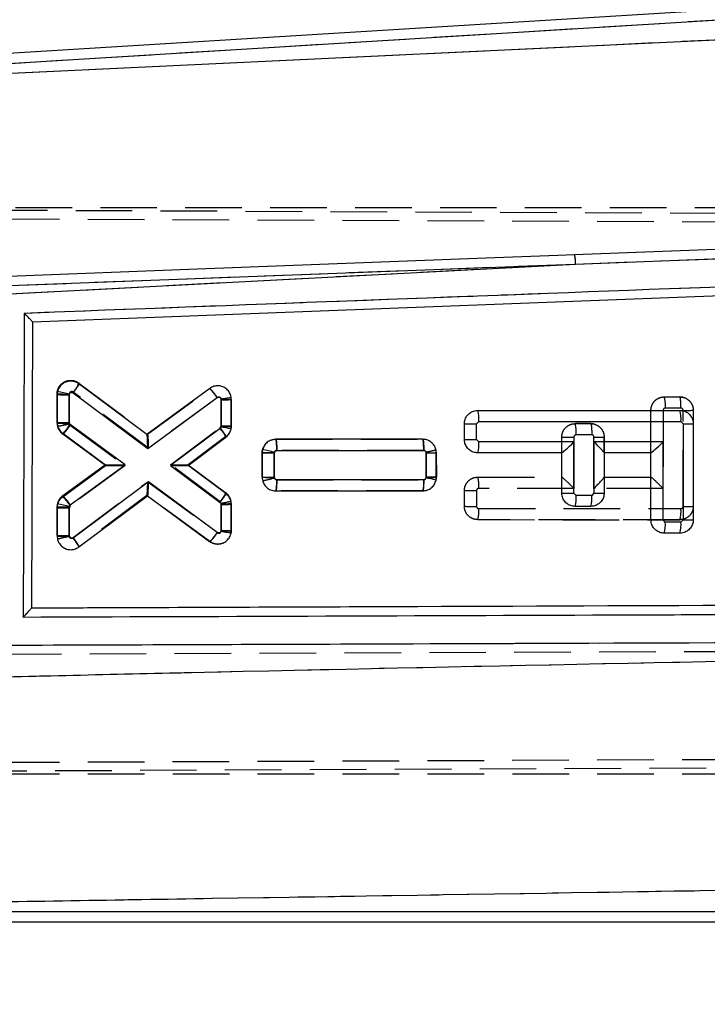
# Model space of a CAD drawing. Extents: x 48 to 403, y 78 to 251.
# Tile 12 of 21: x 163 to 179, y 211 to 233. Entities that reach past the tile are written whole.
import ezdxf

# ---------------------------------------------------------------- set-up
doc = ezdxf.new("R2010")
doc.units = 0
doc.linetypes.add('HIDDEN', pattern=[1.905, 1.27, -0.635])
doc.layers.get('0').update_dxf_attribs({"linetype": 'CONTINUOUS'})
doc.layers.add('FORMATO', color=179, linetype='CONTINUOUS')
doc.styles.add('SLDTEXTSTYLE0', font='TXT', dxfattribs={"width": 0.75})
doc.dimstyles.new('SLDDIMSTYLE0', dxfattribs={"dimtxt": 3.5, "dimasz": 3.302, "dimexe": 0, "dimexo": 0.0625, "dimgap": 0.875, "dimtad": 1, "dimdec": 0, "dimrnd": 1e-09, "dimzin": 12, "dimtxsty": 'SLDTEXTSTYLE0', "dimsah": 1, "dimcen": 0.09, "dimazin": 3, "dimtfac": 1, "dimtofl": 0, "dimtmove": 0, "dimatfit": 3, "dimtolj": 1, "dimtzin": 12})

# ---------------------------------------------------------------- blocks, each defined once
blk = doc.blocks.new('_D')
at = {"layer": 'FORMATO'}
for p, q in [((195.549, 234.006), (230.608, 234.006)), ((229.608, 234.006), (229.608, 197.023)), ((128.259, 197.023), (230.608, 197.023))]:
    blk.add_line(p, q, dxfattribs=at)
for points in [[(229.608, 234.006), (229.1, 230.704), (230.116, 230.704)], [(229.608, 197.023), (230.116, 200.325), (229.1, 200.325)]]:
    blk.add_solid(points, dxfattribs=at)
at = {"layer": 'FORMATO', "insert": (225.096, 211.598), "char_height": 3.5, "attachment_point": 1, "rotation": 90, "style": 'SLDTEXTSTYLE0'}
blk.add_mtext('37', dxfattribs=at)
blk = doc.blocks.new('_D_1')
at = {"layer": 'FORMATO'}
for p, q in [((64.54, 212.085), (64.54, 247.529)), ((217.331, 222.582), (217.331, 247.529)), ((217.331, 246.529), (64.54, 246.529))]:
    blk.add_line(p, q, dxfattribs=at)
for points in [[(64.54, 246.529), (67.842, 246.021), (67.842, 247.037)], [(217.331, 246.529), (214.029, 247.037), (214.029, 246.021)]]:
    blk.add_solid(points, dxfattribs=at)
at = {"layer": 'FORMATO', "insert": (138.419, 251.041), "char_height": 3.5, "attachment_point": 1, "style": 'SLDTEXTSTYLE0'}
blk.add_mtext('153', dxfattribs=at)

msp = doc.modelspace()

# ---------------------------------------------------------------- linework, layer by layer
at = {"color": 7, "linetype": 'CONTINUOUS'}
for p, q in [((194.5488, 234.0056), (160.4747, 231.9078)), ((194.563, 233.7753), (160.6477, 231.6873)), ((160.8312, 231.515), (194.3208, 233.1028)), ((175.5613, 227.3315), (192.7125, 227.9807)), ((162.5785, 226.648), (175.5613, 227.3315)), ((162.8623, 226.8495), (175.5613, 227.3315)), ((191.9576, 227.1188), (163.3781, 226.0308)), ((163.3781, 226.0308), (163.3547, 219.6193)), ((165.9412, 223.5099), (164.4177, 224.6458)), ((163.9313, 224.4023), (163.9312, 223.7805)), ((163.9402, 224.4753), (163.9313, 224.4023)), ((164.2032, 223.7793), (164.2033, 224.4002)), ((164.2033, 224.4002), (164.2049, 224.4128)), ((164.291, 224.4428), (165.9618, 223.1971)), ((167.3535, 224.5423), (165.9412, 223.5099)), ((165.9618, 223.1971), (167.5231, 224.3384)), ((167.6097, 224.2944), (167.6096, 223.6868)), ((167.8376, 223.6888), (167.8377, 224.2964)), ((173.3665, 224.049), (177.9018, 224.0498)), ((165.4574, 222.8283), (164.226, 223.7347)), ((173.0665, 223.3956), (173.0666, 223.749)), ((173.3386, 223.7469), (173.3886, 223.7969)), ((173.3386, 223.3934), (173.3386, 223.7469)), ((173.3886, 223.7969), (177.9239, 223.7977)), ((177.9239, 223.7977), (177.9739, 223.7477)), ((177.9739, 223.7477), (177.9739, 221.5933)), ((178.2018, 223.7498), (178.2018, 221.5954)), ((164.055, 223.536), (165.0127, 222.8311)), ((167.5884, 223.6443), (166.477, 222.8134)), ((167.6087, 223.6769), (167.5884, 223.6443)), ((167.6096, 223.6868), (167.6087, 223.6769)), ((167.8322, 223.6321), (167.8376, 223.6888)), ((166.8725, 222.8155), (167.716, 223.4461)), ((172.1327, 223.4005), (168.8352, 223.3999)), ((173.3886, 223.3434), (173.3386, 223.3934)), ((175.5239, 223.3438), (173.3886, 223.3434)), ((175.5239, 222.1933), (175.5239, 223.3438)), ((177.5239, 223.3442), (175.9739, 223.3439)), ((175.9739, 223.3439), (175.9739, 222.1933)), ((177.5239, 221.5933), (177.5239, 223.3442)), ((168.5308, 223.096), (168.5307, 222.5478)), ((168.541, 223.174), (168.5308, 223.096)), ((168.8027, 222.5456), (168.8028, 223.094)), ((168.8028, 223.094), (168.8047, 223.1077)), ((168.8575, 223.1478), (172.1542, 223.1485)), ((172.2093, 223.0941), (172.2092, 222.5457)), ((172.4371, 222.5477), (172.4372, 223.096)), ((175.2518, 223.0959), (173.3666, 223.0955)), ((175.2518, 222.1954), (175.2518, 223.0959)), ((176.2018, 223.0969), (176.2018, 223.0961)), ((177.2518, 223.0963), (176.2018, 223.0961)), ((176.2018, 223.0961), (176.2018, 222.1954)), ((177.2518, 221.5954), (177.2518, 223.0963)), ((165.0127, 222.8311), (164.0556, 222.1315)), ((164.2251, 221.9276), (165.4574, 222.8283)), ((166.477, 222.8134), (167.5868, 221.9839)), ((167.715, 222.1858), (166.8725, 222.8155)), ((165.9807, 222.4436), (164.2903, 221.1831)), ((167.5219, 221.3092), (165.9807, 222.4436)), ((172.1552, 222.4924), (168.858, 222.4917)), ((172.2092, 222.5457), (172.208, 222.5345)), ((172.4306, 222.4854), (172.4371, 222.5477)), ((168.8357, 222.2438), (172.1332, 222.2445)), ((175.5739, 222.1433), (175.5239, 222.1933)), ((175.9739, 222.1933), (175.9239, 222.1433)), ((164.4177, 220.9848), (165.9596, 222.1346)), ((165.9596, 222.1346), (167.352, 221.1098)), ((175.9239, 222.1433), (175.5739, 222.1433)), ((163.9308, 221.8862), (163.9307, 221.2283)), ((163.9378, 221.9506), (163.9308, 221.8862)), ((164.2027, 221.2261), (164.2029, 221.884)), ((164.2029, 221.884), (164.2041, 221.8952)), ((164.2041, 221.8952), (164.2251, 221.9276)), ((167.6093, 221.9398), (167.6092, 221.3615)), ((167.8371, 221.3536), (167.8372, 221.9418)), ((175.9018, 221.8954), (175.5518, 221.8954)), ((177.5739, 221.5433), (177.5239, 221.5933)), ((177.9239, 221.5433), (177.5739, 221.5433)), ((177.9739, 221.5933), (177.9239, 221.5433)), ((167.6092, 221.3615), (167.6073, 221.3376)), ((167.8333, 221.3053), (167.8371, 221.3536)), ((177.9018, 221.2954), (177.5518, 221.2954)), ((163.3547, 219.6193), (163.3547, 219.6183)), ((160.8938, 212.8054), (185.8368, 212.8054)), ((160.7242, 212.5741), (185.8368, 212.5741))]:
    msp.add_line(p, q, dxfattribs=at)
at = {"color": 7, "linetype": 'HIDDEN'}
for p, q in [((194.563, 233.7753), (160.6477, 231.6873)), ((160.8312, 231.515), (194.3208, 233.1028)), ((159.1849, 228.5998), (194.6815, 228.5998)), ((156.7274, 228.5688), (201.8881, 228.3722)), ((156.9967, 228.3671), (202.3185, 228.1837)), ((175.5613, 227.3315), (192.7125, 227.9807)), ((162.5785, 226.648), (175.5613, 227.3315)), ((162.8623, 226.8495), (175.5613, 227.3315)), ((164.4177, 224.6619), (165.9608, 223.5113)), ((163.9308, 223.7605), (163.9307, 224.4184)), ((164.2027, 224.4164), (164.2029, 223.7586)), ((165.9807, 223.1989), (164.2903, 224.4594)), ((165.9596, 223.5121), (167.352, 224.5369)), ((167.352, 224.5369), (167.3521, 224.537)), ((167.5221, 224.3334), (165.9807, 223.1989)), ((167.6092, 224.281), (167.6074, 224.3035)), ((167.6093, 223.7041), (167.6092, 224.281)), ((167.8333, 224.3414), (167.8333, 224.3414)), ((167.8371, 224.2931), (167.8372, 223.7049)), ((177.5518, 224.3512), (177.9019, 224.3512)), ((177.9643, 224.3445), (177.9018, 224.3512)), ((177.2518, 223.0969), (177.2518, 224.0512)), ((177.5239, 224.0491), (177.5239, 222.2983)), ((177.924, 224.0991), (177.5739, 224.0991)), ((177.9739, 221.8948), (177.9739, 224.0484)), ((178.2018, 224.0512), (178.2018, 221.8969)), ((163.9308, 223.7605), (163.9378, 223.6961)), ((164.2029, 223.7586), (164.204, 223.7474)), ((164.204, 223.7474), (164.2253, 223.7148)), ((175.5518, 223.7512), (175.9019, 223.7512)), ((175.9018, 223.7512), (175.5518, 223.7512)), ((175.9019, 223.7512), (175.9018, 223.7512)), ((175.9642, 223.7444), (175.9018, 223.7512)), ((163.9378, 223.6961), (163.9657, 223.6272)), ((165.0127, 222.8156), (164.0556, 223.5152)), ((164.2253, 223.7148), (165.4574, 222.8142)), ((166.477, 222.8291), (167.5865, 223.6584)), ((175.924, 223.4991), (175.5739, 223.4991)), ((167.715, 223.4609), (166.8725, 222.8312)), ((166.9148, 222.8628), (167.715, 223.4609)), ((168.8357, 223.4029), (168.8358, 223.4029)), ((168.8358, 223.4029), (172.1332, 223.4022)), ((175.2518, 223.0961), (175.2518, 223.4512)), ((175.5239, 223.4491), (175.5239, 222.2987)), ((175.9739, 222.2986), (175.9739, 223.4484)), ((176.2018, 223.4512), (176.2018, 223.0969)), ((176.2018, 223.1473), (176.2018, 223.4512)), ((168.538, 223.1625), (168.5307, 223.0989)), ((168.5308, 222.5506), (168.5307, 223.0989)), ((168.5307, 223.0989), (168.5308, 222.5506)), ((168.8027, 223.0956), (168.8028, 222.5483)), ((172.1556, 223.1501), (168.8579, 223.1508)), ((172.2092, 223.0967), (172.2081, 223.1077)), ((172.2093, 222.5494), (172.2092, 223.0967)), ((172.4371, 223.0989), (172.4306, 223.1613)), ((172.4371, 223.0989), (172.4372, 222.5507)), ((172.4372, 222.5507), (172.4371, 223.0989)), ((176.2018, 223.0961), (176.2018, 222.5495)), ((164.055, 222.1107), (165.0127, 222.8156)), ((165.0127, 222.8156), (164.055, 222.1107)), ((165.4574, 222.8142), (164.2263, 221.9081)), ((165.0127, 222.8311), (165.0127, 222.8311)), ((167.5882, 221.9984), (166.477, 222.8291)), ((166.8725, 222.8312), (167.716, 222.2006)), ((166.8725, 222.8155), (166.8725, 222.8155)), ((164.2908, 221.1996), (165.9618, 222.4454)), ((165.9618, 222.4454), (167.5231, 221.3041)), ((168.8028, 222.5483), (168.8045, 222.5355)), ((168.8571, 222.4946), (172.1545, 222.494)), ((172.4342, 222.5197), (172.4175, 222.4524)), ((172.4333, 222.5161), (172.4372, 222.5507)), ((173.3666, 222.5512), (175.2526, 222.5508)), ((176.2018, 222.5506), (177.2526, 222.5504)), ((168.8352, 222.2467), (168.8351, 222.2467)), ((172.1327, 222.2461), (168.8352, 222.2467)), ((172.1327, 222.2461), (172.2111, 222.2596)), ((172.1542, 222.2481), (172.1327, 222.2461)), ((172.1327, 222.2461), (172.1327, 222.2461)), ((173.0666, 221.8976), (173.0665, 222.2511)), ((173.3386, 222.2491), (173.3386, 221.8963)), ((175.5239, 222.2987), (173.3886, 222.2991)), ((177.5239, 222.2983), (175.9739, 222.2986)), ((165.9423, 222.1376), (164.4177, 221.0009)), ((167.3535, 221.1044), (165.9412, 222.1368)), ((167.6087, 221.9657), (167.5882, 221.9984)), ((167.6096, 221.9557), (167.6087, 221.9657)), ((167.6097, 221.3481), (167.6096, 221.9557)), ((167.8376, 221.9579), (167.8322, 222.0146)), ((167.8376, 221.9579), (167.8377, 221.3503)), ((163.9313, 221.2444), (163.9312, 221.8662)), ((164.2032, 221.8624), (164.2033, 221.2424)), ((173.3886, 221.8456), (177.9238, 221.8448)), ((177.9018, 221.5969), (173.3665, 221.5977)), ((173.3665, 221.5977), (177.9018, 221.5969)), ((163.9403, 221.1713), (163.9402, 221.1714)), ((164.2033, 221.2424), (164.2047, 221.2306)), ((164.4177, 221.0009), (164.4177, 221.0009)), ((188.7909, 218.6742), (162.8327, 218.5743)), ((156.9969, 216.1326), (210.9607, 216.351)), ((210.8746, 216.1666), (156.7256, 215.9309)), ((156.9986, 215.8999), (194.6815, 215.8998)), ((160.8938, 212.8054), (185.8368, 212.8054))]:
    msp.add_line(p, q, dxfattribs=at)
at = {"color": 7, "linetype": 'CONTINUOUS', "flags": 128}
for points in [[(191.3864, 228.1406), (190.7032, 228.1147), (184.233, 227.8691), (175.538, 227.5383)], [(175.538, 227.5383), (175.1652, 227.5241), (173.5477, 227.4624), (167.0775, 227.2153), (162.8397, 227.0531)], [(175.253, 223.0959), (175.2524, 223.0959), (175.252, 223.0959), (175.2518, 223.0959)], [(177.253, 223.0963), (177.2524, 223.0963), (177.252, 223.0963), (177.2518, 223.0963)]]:
    msp.add_lwpolyline(points, dxfattribs=at)
at = {"color": 7, "linetype": 'HIDDEN', "flags": 128}
for points in [[(168.7418, 223.3839), (168.7746, 223.3967), (168.8356, 223.4029), (168.8357, 223.4029), (168.8357, 223.4029)], [(167.6466, 221.0729), (167.5982, 221.0529), (167.4986, 221.0477), (167.401, 221.0759), (167.3535, 221.1044), (167.3535, 221.1044), (167.3535, 221.1044)]]:
    msp.add_lwpolyline(points, dxfattribs=at)
at = {"color": 7, "linetype": 'CONTINUOUS'}
for centre, radius, start, end in [((174.8221, 227.3527), 0.7395, 358.36347, 14.5344), ((164.1296, 232.7054), 8.3055, 268.63201, 270.50888), ((162.8588, 219.3046), 5.2826, 75.2372, 78.18675), ((166.6525, 223.7869), 1.0306, 32.35423, 47.14003), ((167.6647, 230.8728), 6.5786, 269.52116, 271.50668), ((172.6553, 223.8596), 0.736, 355.10898, 14.90713), ((177.1909, 223.8605), 0.7356, 355.10405, 14.91208), ((173.2681, 232.0853), 8.3387, 268.61507, 270.48443), ((178.0276, 230.3152), 6.5677, 269.53154, 271.52039), ((166.0642, 223.6736), 0.2047, 233.07777, 233.47969), ((166.911, 223.0677), 0.8896, 25.17754, 40.40254), ((166.4222, 217.1761), 6.6082, 77.67949, 79.65611), ((167.6657, 230.2793), 6.5928, 269.51253, 271.49378), ((173.2681, 231.7325), 8.3394, 268.61513, 270.48438), ((172.6713, 223.2821), 0.7199, 344.97607, 4.88402), ((168.7283, 231.3939), 8.3002, 268.63612, 270.51419), ((167.5074, 218.511), 4.7762, 74.24031, 77.50212), ((172.2643, 230.0651), 6.9712, 269.54759, 271.42127), ((168.7323, 230.8856), 8.3403, 268.61503, 270.4841), ((171.4377, 222.4311), 0.7201, 344.97894, 4.88114), ((171.122, 217.0907), 5.5511, 76.36445, 78.718), ((172.2657, 229.1377), 6.5922, 269.50893, 271.49036), ((175.4519, 230.5169), 8.3239, 268.6229, 270.49565), ((176.0276, 228.7586), 6.5655, 269.53125, 271.52072), ((163.3547, 221.3762), 1.0304, 32.35157, 47.13966), ((165.7569, 222.4078), 0.3402, 306.57077, 306.81334), ((174.8561, 222.0822), 0.7204, 344.97122, 4.86495), ((175.2061, 222.0822), 0.7204, 344.97122, 4.86495), ((164.1345, 230.2461), 8.3624, 268.60428, 270.46837), ((162.8378, 215.9874), 6.0637, 76.97874, 79.54903), ((167.6643, 228.5175), 6.578, 269.52102, 271.50679), ((177.4519, 229.9151), 8.322, 268.62271, 270.49582), ((176.8568, 221.4822), 0.7197, 344.9613, 4.87487), ((177.2068, 221.4822), 0.7197, 344.9613, 4.87487), ((178.0276, 228.1576), 6.5645, 269.53105, 271.52088), ((164.1323, 229.5653), 8.3395, 268.61491, 270.48412), ((163.613, 220.6078), 0.8887, 25.09577, 40.33797)]:
    msp.add_arc(centre, radius, start, end, dxfattribs=at)
at = {"color": 7, "linetype": 'HIDDEN'}
for centre, radius, start, end in [((174.8221, 227.3527), 0.7395, 358.36347, 14.5344), ((163.6925, 224.9768), 0.7906, 319.12241, 336.52743), ((164.1292, 232.7219), 8.3058, 268.63068, 270.50747), ((176.8393, 224.1619), 0.7373, 355.11627, 14.87967), ((178.0091, 230.4201), 6.3718, 269.6836, 271.7337), ((164.125, 232.0175), 8.2593, 268.65246, 270.53982), ((164.2347, 223.7607), 0.3039, 180.04013, 192.27901), ((174.8405, 223.5619), 0.7361, 355.10748, 14.90191), ((164.2361, 223.7616), 0.3055, 192.37979, 233.76473), ((175.4519, 231.7726), 8.3238, 268.62278, 270.4956), ((176.0089, 229.8152), 6.3669, 269.68498, 271.73657), ((172.2586, 229.6175), 6.521, 269.56552, 271.56859), ((172.1312, 223.0987), 0.3059, 0.03747, 11.806), ((168.7374, 230.9421), 8.394, 268.58973, 270.44682), ((168.1537, 224.6808), 2.2418, 279.94951, 286.87626), ((172.6554, 222.362), 0.7359, 355.09263, 14.89324), ((167.5337, 221.9573), 0.304, 10.86143, 53.13708), ((173.2651, 230.558), 8.3093, 268.63076, 270.50682), ((167.6598, 228.4825), 6.527, 269.55918, 271.56042), ((167.5319, 221.9577), 0.3056, 0.03084, 10.72241), ((173.2414, 229.9533), 8.0576, 268.75669, 270.69125), ((172.671, 221.7846), 0.7203, 344.95841, 4.85726), ((177.2066, 221.7836), 0.7199, 344.96847, 4.87796), ((178.0276, 228.4615), 6.567, 269.53132, 271.52046), ((166.7698, 221.7718), 0.8866, 311.17039, 328.16505), ((167.6622, 227.8999), 6.552, 269.54117, 271.53478), ((164.1298, 229.5494), 8.3073, 268.63056, 270.50701)]:
    msp.add_arc(centre, radius, start, end, dxfattribs=at)
for centre, major_axis, ratio, start_param, end_param in [((167.5871, 224.2831), (0.25, 0.01), 0.0119261, 4.8002099, 6.2831853), ((165.9587, 223.201), (0.001, 0.3107), 0.0709759, 4.7058754, 6.2306505), ((165.4354, 222.8163), (0.4227, 0.0007), 0.0050435, 3.1484688, 4.7645602), ((166.4549, 222.8312), (0.4175, 0), 0.0050159, 4.7652117, 6.2764752), ((165.9397, 222.4475), (-0.0015, 0.3103), 0.0710097, 3.1939699, 4.7053099), ((175.5018, 222.3008), (-0.2498, 0.2498), 0.0399855, 4.6640637, 6.2432132), ((175.9518, 222.3007), (0.2497, 0.2497), 0.0483726, 4.7523611, 6.23486), ((177.5018, 222.3004), (-0.2498, 0.2498), 0.0399855, 4.6640637, 6.2432132)]:
    msp.add_ellipse(centre, major_axis=major_axis, ratio=ratio, start_param=start_param, end_param=end_param, dxfattribs=at)
at = {"color": 7, "linetype": 'CONTINUOUS'}
for centre, major_axis, ratio, start_param, end_param in [((165.9397, 223.1991), (0.0015, 0.3103), 0.0710733, 4.7059813, 6.2307612), ((175.5018, 223.3459), (0.2497, 0.2498), 0.0483709, 3.1899355, 4.7523436), ((175.9518, 223.346), (0.2498, -0.2498), 0.0399838, 0.0399546, 1.5224535), ((177.5018, 223.3463), (0.2497, 0.2498), 0.0483709, 3.1899355, 4.7523436), ((165.4354, 222.8304), (0.4227, -0.0007), 0.0048715, 3.1482343, 4.7645765), ((166.4549, 222.8155), (0.4175, 0), 0.0050216, 4.7652111, 6.2764676), ((165.9587, 222.4457), (-0.001, 0.3107), 0.0709339, 3.1940964, 4.7054322), ((167.5871, 221.3636), (0.25, -0.01), 0.0048534, 4.8008813, 6.2831853)]:
    msp.add_ellipse(centre, major_axis=major_axis, ratio=ratio, start_param=start_param, end_param=end_param, dxfattribs=at)
for points, knots in [([(192.2967, 227.3276), (187.418, 227.1431), (177.7167, 226.7763), (168.0149, 226.4079), (163.1922, 226.2247)], [0, 0, 0, 0, 0.5028959, 1, 1, 1, 1]), ([(163.1922, 226.2247), (163.1883, 225.0917), (163.1806, 222.8213), (163.1729, 220.5509), (163.1691, 219.4136)], [0, 0, 0, 0, 0.49904782, 1, 1, 1, 1]), ([(163.3781, 226.0313), (163.3765, 226.0342), (163.3733, 226.04), (163.3477, 226.0686), (163.3015, 226.1168), (163.2453, 226.1729), (163.2058, 226.2115), (163.1928, 226.2241), (163.1922, 226.2247)], [0, 0, 0, 0, 0.1572194, 0.3135119, 0.5425134, 0.8512124, 0.9921274, 1, 1, 1, 1]), ([(164.4177, 224.6458), (164.3879, 224.6636), (164.3284, 224.6991), (164.2231, 224.711), (164.1205, 224.6896), (164.0314, 224.6347), (163.9684, 224.5595), (163.9489, 224.5011), (163.9402, 224.4753)], [0, 0, 0, 0, 0.1731137, 0.3462127, 0.5195295, 0.6923943, 0.8642229, 1, 1, 1, 1]), ([(164.4178, 224.6457), (164.4179, 224.6423), (164.418, 224.6353), (164.3969, 224.5973), (164.3625, 224.5438), (164.3304, 224.4974), (164.3061, 224.4635), (164.2975, 224.4517), (164.291, 224.4428)], [0, 0, 0, 0, 0.2211505, 0.4422984, 0.6634486, 0.8846011, 0.9125624, 1, 1, 1, 1]), ([(167.8377, 224.2964), (167.8343, 224.3306), (167.8276, 224.399), (167.7754, 224.4899), (167.6984, 224.5593), (167.6019, 224.599), (167.4979, 224.6046), (167.4126, 224.5808), (167.3687, 224.5522), (167.3535, 224.5423)], [0, 0, 0, 0, 0.152615, 0.3052213, 0.4575925, 0.611823, 0.7648727, 0.918858, 1, 1, 1, 1]), ([(164.2049, 224.4128), (164.2069, 224.4185), (164.2109, 224.4298), (164.2237, 224.443), (164.2399, 224.4517), (164.2583, 224.4546), (164.2763, 224.4517), (164.2863, 224.4456), (164.291, 224.4428)], [0, 0, 0, 0, 0.1664521, 0.3328326, 0.5011164, 0.6732452, 0.8487978, 1, 1, 1, 1]), ([(167.5231, 224.3384), (167.5258, 224.3401), (167.5337, 224.3452), (167.5489, 224.3496), (167.5675, 224.3484), (167.5848, 224.3415), (167.5986, 224.3289), (167.6079, 224.3128), (167.6091, 224.3005), (167.6097, 224.2944)], [0, 0, 0, 0, 0.0814596, 0.2357596, 0.385961, 0.5441602, 0.69419, 0.8470923, 1, 1, 1, 1]), ([(173.0666, 223.749), (173.0699, 223.7827), (173.0765, 223.8499), (173.1279, 223.9395), (173.2036, 224.0073), (173.2879, 224.0437), (173.344, 224.0475), (173.3665, 224.049)], [0, 0, 0, 0, 0.2137116, 0.4274196, 0.6412618, 0.8556991, 1, 1, 1, 1]), ([(177.9018, 224.0498), (177.9356, 224.0465), (178.0033, 224.0398), (178.0935, 223.9877), (178.1614, 223.9111), (178.1969, 223.8268), (178.2004, 223.7714), (178.2018, 223.7498)], [0, 0, 0, 0, 0.2157069, 0.4314198, 0.6470514, 0.8621247, 1, 1, 1, 1]), ([(163.9312, 223.7805), (163.9331, 223.7557), (163.9378, 223.6967), (163.9772, 223.6073), (164.0288, 223.56), (164.055, 223.536)], [0, 0, 0, 0, 0.2624953, 0.6253774, 1, 1, 1, 1]), ([(163.9312, 223.7805), (163.9339, 223.7802), (163.9395, 223.7798), (163.9826, 223.7792), (164.046, 223.7789), (164.1143, 223.7789), (164.168, 223.7791), (164.1938, 223.7792), (164.2032, 223.7793)], [0, 0, 0, 0, 0.2032158, 0.406434, 0.6096481, 0.8128605, 0.9313432, 1, 1, 1, 1]), ([(164.055, 223.536), (164.0566, 223.536), (164.0599, 223.536), (164.0723, 223.5464), (164.0896, 223.564), (164.1116, 223.5888), (164.1374, 223.6196), (164.1658, 223.6551), (164.1958, 223.694), (164.2159, 223.7211), (164.226, 223.7347)], [0, 0, 0, 0, 0.1249987, 0.2500004, 0.375, 0.5000013, 0.6250025, 0.7499992, 0.8749999, 1, 1, 1, 1]), ([(164.226, 223.7347), (164.2221, 223.7381), (164.2147, 223.7446), (164.2087, 223.7551), (164.2044, 223.7664), (164.2037, 223.7738), (164.2032, 223.7793)], [0, 0, 0, 0, 0.29944986, 0.57045951, 0.68626728, 1, 1, 1, 1]), ([(167.716, 223.4461), (167.7412, 223.4692), (167.7917, 223.5152), (167.8224, 223.5859), (167.8308, 223.6256), (167.8322, 223.6321)], [0, 0, 0, 0, 0.45519802, 0.91043241, 1, 1, 1, 1]), ([(168.8352, 223.3999), (168.8007, 223.3965), (168.7317, 223.3896), (168.6407, 223.3365), (168.5728, 223.2624), (168.5511, 223.202), (168.541, 223.174)], [0, 0, 0, 0, 0.2595237, 0.5190963, 0.7774593, 1, 1, 1, 1]), ([(168.8575, 223.1478), (168.8574, 223.1655), (168.8571, 223.2126), (168.8544, 223.284), (168.8493, 223.3485), (168.8426, 223.3917), (168.8376, 223.3972), (168.8352, 223.3999)], [0, 0, 0, 0, 0.1343098, 0.359267, 0.5728452, 0.7864237, 1, 1, 1, 1]), ([(172.4372, 223.096), (172.4339, 223.13), (172.4272, 223.1982), (172.3751, 223.289), (172.2983, 223.358), (172.2125, 223.395), (172.1555, 223.399), (172.1327, 223.4005)], [0, 0, 0, 0, 0.21319499, 0.42635111, 0.64056643, 0.85635073, 1, 1, 1, 1]), ([(172.1542, 223.1485), (172.154, 223.1814), (172.1534, 223.2473), (172.1485, 223.3307), (172.1413, 223.3891), (172.1356, 223.3967), (172.1327, 223.4005)], [0, 0, 0, 0, 0.2500003, 0.5000009, 0.7499992, 1, 1, 1, 1]), ([(173.3666, 223.0955), (173.3327, 223.0988), (173.2651, 223.1055), (173.1749, 223.1576), (173.107, 223.2341), (173.0715, 223.3185), (173.0679, 223.3739), (173.0665, 223.3956)], [0, 0, 0, 0, 0.21570001, 0.43140405, 0.64696958, 0.86191146, 1, 1, 1, 1]), ([(168.8047, 223.1077), (168.8068, 223.1133), (168.811, 223.1246), (168.8241, 223.1377), (168.84, 223.1462), (168.8518, 223.1473), (168.8575, 223.1478)], [0, 0, 0, 0, 0.252261, 0.5044165, 0.7594284, 1, 1, 1, 1]), ([(172.1542, 223.1485), (172.1586, 223.1481), (172.1691, 223.1473), (172.1847, 223.1404), (172.1983, 223.128), (172.2075, 223.112), (172.2087, 223.1), (172.2093, 223.0941)], [0, 0, 0, 0, 0.1526993, 0.3701645, 0.582434, 0.7911549, 1, 1, 1, 1]), ([(168.5307, 222.5478), (168.5341, 222.5137), (168.5409, 222.4456), (168.5933, 222.3548), (168.6703, 222.286), (168.7561, 222.2492), (168.813, 222.2453), (168.8357, 222.2438)], [0, 0, 0, 0, 0.2134172, 0.4267938, 0.6411559, 0.8570305, 1, 1, 1, 1]), ([(168.858, 222.4917), (168.8537, 222.492), (168.8431, 222.4928), (168.8275, 222.4997), (168.8138, 222.512), (168.8046, 222.5279), (168.8034, 222.5398), (168.8027, 222.5456)], [0, 0, 0, 0, 0.15281492, 0.3713123, 0.58494337, 0.79535227, 1, 1, 1, 1]), ([(168.8357, 222.2438), (168.8382, 222.2466), (168.8431, 222.2521), (168.8498, 222.2952), (168.8549, 222.3599), (168.8576, 222.43), (168.8579, 222.4757), (168.858, 222.4917)], [0, 0, 0, 0, 0.2158737, 0.4317476, 0.647621, 0.8768006, 1, 1, 1, 1]), ([(172.1332, 222.2445), (172.1676, 222.2479), (172.2364, 222.2546), (172.3272, 222.3074), (172.3989, 222.3853), (172.42, 222.4518), (172.4306, 222.4854)], [0, 0, 0, 0, 0.24930202, 0.49864815, 0.74672166, 1, 1, 1, 1]), ([(172.208, 222.5345), (172.2062, 222.5289), (172.2026, 222.5174), (172.1901, 222.5037), (172.1738, 222.4942), (172.1614, 222.493), (172.1552, 222.4924)], [0, 0, 0, 0, 0.2404593, 0.4908105, 0.7456372, 1, 1, 1, 1]), ([(167.5868, 221.9839), (167.5931, 221.9923), (167.6018, 222.004), (167.6263, 222.0377), (167.6591, 222.0841), (167.6938, 222.1374), (167.7151, 222.1753), (167.7151, 222.1823), (167.715, 222.1858)], [0, 0, 0, 0, 0.0831772, 0.1151559, 0.3363672, 0.5575794, 0.7787891, 1, 1, 1, 1]), ([(167.8372, 221.9418), (167.8353, 221.9664), (167.8308, 222.0253), (167.792, 222.1145), (167.7409, 222.1618), (167.715, 222.1858)], [0, 0, 0, 0, 0.26235364, 0.62687531, 1, 1, 1, 1]), ([(175.5518, 221.8954), (175.518, 221.8988), (175.4503, 221.9055), (175.3601, 221.9576), (175.2923, 222.0342), (175.2568, 222.1185), (175.2532, 222.1738), (175.2518, 222.1954)], [0, 0, 0, 0, 0.2157951, 0.4315752, 0.6472484, 0.8623047, 1, 1, 1, 1]), ([(176.2018, 222.1954), (176.1985, 222.1618), (176.192, 222.0946), (176.1406, 222.005), (176.065, 221.9372), (175.9806, 221.9007), (175.9245, 221.897), (175.9018, 221.8954)], [0, 0, 0, 0, 0.2136141, 0.4272256, 0.6409351, 0.8552215, 1, 1, 1, 1]), ([(164.0556, 222.1315), (164.03, 222.1086), (163.9787, 222.0628), (163.9479, 221.9936), (163.9389, 221.9555), (163.9378, 221.9506)], [0, 0, 0, 0, 0.4654904, 0.9310271, 1, 1, 1, 1]), ([(167.5868, 221.9839), (167.5914, 221.9796), (167.6007, 221.9709), (167.6079, 221.9549), (167.6089, 221.9442), (167.6093, 221.9398)], [0, 0, 0, 0, 0.370521, 0.740571, 1, 1, 1, 1]), ([(177.5518, 221.2954), (177.518, 221.2988), (177.4503, 221.3055), (177.3601, 221.3576), (177.2922, 221.4342), (177.2568, 221.5185), (177.2532, 221.5738), (177.2518, 221.5954)], [0, 0, 0, 0, 0.2158063, 0.4315984, 0.6473166, 0.8624215, 1, 1, 1, 1]), ([(178.2018, 221.5954), (178.1986, 221.5618), (178.192, 221.4946), (178.1406, 221.405), (178.065, 221.3372), (177.9806, 221.3007), (177.9245, 221.297), (177.9018, 221.2954)], [0, 0, 0, 0, 0.2135989, 0.4271933, 0.6408635, 0.8551045, 1, 1, 1, 1]), ([(167.352, 221.1098), (167.3818, 221.0921), (167.4416, 221.0568), (167.547, 221.0455), (167.6495, 221.0674), (167.7383, 221.1228), (167.8062, 221.2044), (167.8242, 221.2715), (167.8333, 221.3053)], [0, 0, 0, 0, 0.1668104, 0.3336046, 0.5006126, 0.6670986, 0.8324522, 1, 1, 1, 1]), ([(167.5219, 221.3092), (167.5119, 221.2957), (167.4919, 221.2685), (167.462, 221.2295), (167.4337, 221.1938), (167.4082, 221.1629), (167.3863, 221.1381), (167.3691, 221.1203), (167.3569, 221.1098), (167.3537, 221.1097), (167.3521, 221.1097)], [0, 0, 0, 0, 0.1250015, 0.2499973, 0.3749988, 0.4999983, 0.6249999, 0.749999, 0.8749981, 1, 1, 1, 1]), ([(167.6073, 221.3376), (167.6066, 221.3357), (167.6041, 221.3279), (167.5961, 221.3156), (167.5813, 221.3041), (167.5628, 221.298), (167.5432, 221.2987), (167.5294, 221.3041), (167.523, 221.3084), (167.5219, 221.3092)], [0, 0, 0, 0, 0.0586354, 0.2322951, 0.4092067, 0.585993, 0.7793527, 0.9596909, 1, 1, 1, 1]), ([(167.6073, 221.3376), (167.6096, 221.3372), (167.6206, 221.3352), (167.6587, 221.329), (167.7195, 221.3203), (167.7823, 221.312), (167.8251, 221.3065), (167.8305, 221.3057), (167.8333, 221.3053)], [0, 0, 0, 0, 0.0192916, 0.0910945, 0.3184831, 0.5457012, 0.7728486, 1, 1, 1, 1]), ([(163.9307, 221.2283), (163.934, 221.1942), (163.9408, 221.1262), (163.9927, 221.0359), (164.0694, 220.9665), (164.1658, 220.9264), (164.2701, 220.9207), (164.3568, 220.9446), (164.4016, 220.9741), (164.4177, 220.9848)], [0, 0, 0, 0, 0.1511905, 0.3023597, 0.4528595, 0.6075947, 0.7600565, 0.9139425, 1, 1, 1, 1]), ([(164.2903, 221.1831), (164.2874, 221.1812), (164.2793, 221.1759), (164.2638, 221.1716), (164.2447, 221.1727), (164.2274, 221.18), (164.2137, 221.1924), (164.2046, 221.2081), (164.2033, 221.2201), (164.2027, 221.2261)], [0, 0, 0, 0, 0.0866193, 0.2432122, 0.3931116, 0.558564, 0.7020004, 0.8509807, 1, 1, 1, 1]), ([(163.1691, 219.4136), (163.1698, 219.4143), (163.1819, 219.4265), (163.2213, 219.4664), (163.2775, 219.5251), (163.3243, 219.577), (163.3498, 219.6079), (163.353, 219.6148), (163.3547, 219.6183)], [0, 0, 0, 0, 0.0077852, 0.1402941, 0.4591571, 0.6909658, 0.8449806, 1, 1, 1, 1]), ([(163.3547, 219.6193), (163.3703, 219.6193), (163.9252, 219.6214), (166.6368, 219.6319), (175.0128, 219.664), (182.8506, 219.6941), (188.5313, 219.716)], [0, 0, 0, 0, 0.0018693, 0.0661233, 0.3231391, 1, 1, 1, 1]), ([(163.1691, 219.4136), (167.4267, 219.4289), (175.929, 219.4594), (184.4326, 219.4909), (188.6779, 219.5066)], [0, 0, 0, 0, 0.5007599, 1, 1, 1, 1]), ([(188.8079, 218.8701), (182.802, 218.8479), (174.149, 218.8159), (165.4977, 218.785), (162.8511, 218.7755)], [0, 0, 0, 0, 0.6940824, 1, 1, 1, 1]), ([(161.6333, 218.0467), (163.4049, 218.0887), (171.3218, 218.2765), (179.2417, 218.431), (185.3894, 218.551)], [0, 0, 0, 0, 0.22378, 1, 1, 1, 1]), ([(185.8368, 213.3872), (179.6934, 213.2915), (171.4412, 213.163), (163.1918, 213.0293), (161.0836, 212.9952)], [0, 0, 0, 0, 0.7444506, 1, 1, 1, 1])]:
    msp.add_open_spline(points, degree=3, knots=knots, dxfattribs=at)
at = {"color": 7, "linetype": 'HIDDEN'}
for points, knots in [([(192.2967, 227.3276), (187.418, 227.1431), (177.7167, 226.7763), (168.0149, 226.4079), (163.1922, 226.2247)], [0, 0, 0, 0, 0.5028959, 1, 1, 1, 1]), ([(163.1922, 226.2247), (163.1883, 225.0917), (163.1806, 222.8213), (163.1729, 220.5509), (163.1691, 219.4136)], [0, 0, 0, 0, 0.49904782, 1, 1, 1, 1]), ([(163.9307, 224.4184), (163.9307, 224.4185), (163.9307, 224.4524), (163.9424, 224.521), (163.9918, 224.6098), (164.0682, 224.6793), (164.1624, 224.7193), (164.2671, 224.7265), (164.3538, 224.7027), (164.4014, 224.674), (164.4177, 224.6619), (164.4177, 224.6619)], [0, 0, 0, 0, 0.0000896, 0.151776, 0.3045608, 0.4468011, 0.6063439, 0.7530237, 0.9089363, 0.9999101, 1, 1, 1, 1]), ([(164.2903, 224.4594), (164.2873, 224.4614), (164.279, 224.4668), (164.2632, 224.471), (164.2443, 224.4695), (164.2272, 224.4624), (164.2137, 224.45), (164.2045, 224.4343), (164.2033, 224.4223), (164.2027, 224.4164)], [0, 0, 0, 0, 0.08991499, 0.24833395, 0.39903047, 0.55719784, 0.70355958, 0.85174306, 1, 1, 1, 1]), ([(167.5221, 224.3334), (167.512, 224.3471), (167.4919, 224.3745), (167.4618, 224.414), (167.4333, 224.4503), (167.4076, 224.4818), (167.3857, 224.5073), (167.3686, 224.5256), (167.3566, 224.5366), (167.3536, 224.5369), (167.3521, 224.537)], [0, 0, 0, 0, 0.1249984, 0.2500003, 0.3750005, 0.5000003, 0.6249995, 0.7499996, 0.8749999, 1, 1, 1, 1]), ([(167.6074, 224.3035), (167.6065, 224.3061), (167.6035, 224.3146), (167.5946, 224.3274), (167.5794, 224.3388), (167.5608, 224.3446), (167.5414, 224.3435), (167.5285, 224.3379), (167.5228, 224.3339), (167.5221, 224.3334)], [0, 0, 0, 0, 0.0779157, 0.256417, 0.4326223, 0.6088961, 0.8015285, 0.9748993, 1, 1, 1, 1]), ([(167.6074, 224.3035), (167.6096, 224.3039), (167.6207, 224.306), (167.659, 224.3127), (167.7198, 224.3222), (167.7826, 224.3318), (167.8252, 224.3387), (167.8306, 224.3405), (167.8333, 224.3414)], [0, 0, 0, 0, 0.0186847, 0.0921518, 0.3193101, 0.5462599, 0.77313, 1, 1, 1, 1]), ([(177.2518, 224.0512), (177.2518, 224.0513), (177.2518, 224.0848), (177.2637, 224.153), (177.3143, 224.2437), (177.3928, 224.3125), (177.4769, 224.3456), (177.5314, 224.3512), (177.5518, 224.3512), (177.5518, 224.3512)], [0, 0, 0, 0, 0.0001281, 0.2146626, 0.4332243, 0.6522439, 0.869103, 0.9998729, 1, 1, 1, 1]), ([(177.924, 224.0991), (177.9237, 224.1321), (177.9231, 224.198), (177.918, 224.2814), (177.9107, 224.3398), (177.9048, 224.3474), (177.9019, 224.3512)], [0, 0, 0, 0, 0.2500004, 0.5000006, 0.7499992, 1, 1, 1, 1]), ([(177.9019, 224.3512), (177.9225, 224.35), (177.9774, 224.3466), (178.0618, 224.3117), (178.1398, 224.2431), (178.19, 224.1527), (178.2018, 224.0849), (178.2018, 224.0513), (178.2018, 224.0512)], [0, 0, 0, 0, 0.1311022, 0.3508436, 0.5691449, 0.7846869, 0.9998719, 1, 1, 1, 1]), ([(177.5739, 224.0991), (177.5705, 224.0989), (177.5615, 224.0984), (177.5476, 224.0927), (177.5346, 224.0812), (177.5258, 224.066), (177.5245, 224.0547), (177.5239, 224.0491)], [0, 0, 0, 0, 0.1298061, 0.3453732, 0.5651609, 0.7883341, 1, 1, 1, 1]), ([(177.9739, 224.0484), (177.9733, 224.0542), (177.9721, 224.0657), (177.9633, 224.0811), (177.9503, 224.0926), (177.9363, 224.0984), (177.9273, 224.0989), (177.924, 224.0991)], [0, 0, 0, 0, 0.21886116, 0.43771275, 0.65659189, 0.87271994, 1, 1, 1, 1]), ([(163.9378, 223.6961), (163.9389, 223.6958), (163.9411, 223.6953), (163.9576, 223.6973), (163.9828, 223.7015), (164.0167, 223.7078), (164.0577, 223.7159), (164.1039, 223.7255), (164.1535, 223.7361), (164.1872, 223.7436), (164.204, 223.7474)], [0, 0, 0, 0, 0.125006, 0.2500115, 0.3750115, 0.5000105, 0.625012, 0.7500127, 0.8750049, 1, 1, 1, 1]), ([(175.2518, 223.4512), (175.2518, 223.4513), (175.2518, 223.4848), (175.2637, 223.553), (175.3143, 223.6437), (175.3928, 223.7125), (175.4769, 223.7456), (175.5314, 223.7512), (175.5518, 223.7512), (175.5518, 223.7512)], [0, 0, 0, 0, 0.0001281, 0.2146825, 0.4331028, 0.6520816, 0.8690716, 0.9998729, 1, 1, 1, 1]), ([(175.9019, 223.7512), (175.9048, 223.7474), (175.9107, 223.7398), (175.918, 223.6814), (175.9231, 223.598), (175.9237, 223.5321), (175.924, 223.4991)], [0, 0, 0, 0, 0.2500006, 0.5000009, 0.7500005, 1, 1, 1, 1]), ([(175.9019, 223.7512), (175.9224, 223.75), (175.9773, 223.7466), (176.0617, 223.7117), (176.1398, 223.6431), (176.19, 223.5528), (176.2018, 223.4849), (176.2018, 223.4513), (176.2018, 223.4512)], [0, 0, 0, 0, 0.1310516, 0.3506711, 0.5690265, 0.7847093, 0.9998719, 1, 1, 1, 1]), ([(164.0556, 223.5152), (164.0572, 223.5152), (164.0604, 223.5153), (164.0727, 223.5258), (164.0899, 223.5435), (164.1118, 223.5684), (164.1373, 223.5993), (164.1656, 223.635), (164.1954, 223.674), (164.2153, 223.7012), (164.2253, 223.7148)], [0, 0, 0, 0, 0.12500018, 0.24999878, 0.37500091, 0.49999784, 0.6249988, 0.74999718, 0.87500001, 1, 1, 1, 1]), ([(167.5865, 223.6584), (167.5903, 223.6618), (167.5976, 223.6684), (167.6034, 223.6787), (167.608, 223.6905), (167.6087, 223.6982), (167.6093, 223.7041)], [0, 0, 0, 0, 0.2856272, 0.5603363, 0.6670688, 1, 1, 1, 1]), ([(167.5865, 223.6584), (167.605, 223.6332), (167.642, 223.5829), (167.6854, 223.5189), (167.7135, 223.4728), (167.7145, 223.4649), (167.715, 223.4609)], [0, 0, 0, 0, 0.2500036, 0.4999991, 0.7500006, 1, 1, 1, 1]), ([(167.6093, 223.7041), (167.6171, 223.7041), (167.6558, 223.7038), (167.7201, 223.7036), (167.7858, 223.7038), (167.8289, 223.7042), (167.8345, 223.7047), (167.8372, 223.7049)], [0, 0, 0, 0, 0.0640768, 0.3172641, 0.5448463, 0.7724211, 1, 1, 1, 1]), ([(167.8372, 223.7049), (167.8372, 223.7049), (167.8353, 223.6736), (167.8305, 223.6321), (167.8068, 223.5699), (167.7749, 223.5154), (167.7372, 223.4773), (167.715, 223.4609), (167.715, 223.4609)], [0, 0, 0, 0, 0.0002136, 0.3333596, 0.4374247, 0.707187, 0.9997862, 1, 1, 1, 1]), ([(175.5739, 223.4991), (175.5705, 223.4989), (175.5616, 223.4984), (175.5476, 223.4927), (175.5346, 223.4812), (175.5258, 223.466), (175.5245, 223.4547), (175.5239, 223.4491)], [0, 0, 0, 0, 0.1302279, 0.3458207, 0.5654858, 0.7884437, 1, 1, 1, 1]), ([(175.9739, 223.4484), (175.9733, 223.4542), (175.9721, 223.4657), (175.9633, 223.4811), (175.9503, 223.4926), (175.9363, 223.4984), (175.9273, 223.4989), (175.924, 223.4991)], [0, 0, 0, 0, 0.2189495, 0.4378387, 0.6567014, 0.8726583, 1, 1, 1, 1]), ([(168.8358, 223.4029), (168.8383, 223.4001), (168.8433, 223.3946), (168.85, 223.3506), (168.8563, 223.2723), (168.8573, 223.1965), (168.8579, 223.1508)], [0, 0, 0, 0, 0.2142394, 0.4284797, 0.6555479, 1, 1, 1, 1]), ([(172.1332, 223.4022), (172.1362, 223.3984), (172.142, 223.3908), (172.1494, 223.3324), (172.1546, 223.249), (172.1553, 223.1831), (172.1556, 223.1501)], [0, 0, 0, 0, 0.2499991, 0.4999986, 0.7499997, 1, 1, 1, 1]), ([(168.5307, 223.0989), (168.5307, 223.0989), (168.5307, 223.1199), (168.5341, 223.164), (168.5528, 223.2035), (168.5625, 223.2239)], [0, 0, 0, 0, 0.0004615, 0.4841316, 1, 1, 1, 1]), ([(168.8027, 223.0956), (168.7946, 223.0956), (168.7689, 223.0958), (168.7151, 223.0962), (168.6455, 223.0967), (168.5821, 223.0974), (168.539, 223.0982), (168.5334, 223.0987), (168.5307, 223.0989)], [0, 0, 0, 0, 0.0588129, 0.1871329, 0.3903514, 0.5935655, 0.7967831, 1, 1, 1, 1]), ([(168.8579, 223.1508), (168.8542, 223.1506), (168.8444, 223.15), (168.8292, 223.1438), (168.8176, 223.1338), (168.8088, 223.1215), (168.8038, 223.1094), (168.803, 223.0993), (168.8027, 223.0956)], [0, 0, 0, 0, 0.1283515, 0.3428378, 0.5572277, 0.6505408, 0.8699368, 1, 1, 1, 1]), ([(172.2081, 223.1077), (172.207, 223.1115), (172.2042, 223.1211), (172.1947, 223.1345), (172.1812, 223.1445), (172.1676, 223.1495), (172.1594, 223.1499), (172.1556, 223.1501)], [0, 0, 0, 0, 0.16277124, 0.41117365, 0.65966407, 0.84560848, 1, 1, 1, 1]), ([(172.4306, 223.1613), (172.4281, 223.16), (172.423, 223.1574), (172.3812, 223.1466), (172.3195, 223.132), (172.2642, 223.1198), (172.2265, 223.1116), (172.2155, 223.1092), (172.2081, 223.1077)], [0, 0, 0, 0, 0.22691978, 0.45384436, 0.68076362, 0.90769158, 0.93831822, 1, 1, 1, 1]), ([(168.8045, 222.5355), (168.8067, 222.5296), (168.8111, 222.5178), (168.8247, 222.5043), (168.8406, 222.496), (168.852, 222.4951), (168.8571, 222.4946)], [0, 0, 0, 0, 0.2620523, 0.5241955, 0.7840748, 1, 1, 1, 1]), ([(168.8571, 222.4946), (168.8567, 222.4621), (168.8561, 222.397), (168.851, 222.3151), (168.8437, 222.2579), (168.838, 222.2505), (168.8351, 222.2467)], [0, 0, 0, 0, 0.25, 0.5, 0.7499988, 1, 1, 1, 1]), ([(172.1545, 222.494), (172.1542, 222.4615), (172.1535, 222.3964), (172.1485, 222.3145), (172.1413, 222.2573), (172.1356, 222.2499), (172.1327, 222.2461)], [0, 0, 0, 0, 0.2499993, 0.4999984, 0.7499987, 1, 1, 1, 1]), ([(172.1545, 222.494), (172.1576, 222.4942), (172.1664, 222.4947), (172.1808, 222.4999), (172.1953, 222.5111), (172.2055, 222.527), (172.209, 222.5406), (172.2092, 222.5481), (172.2093, 222.5494)], [0, 0, 0, 0, 0.1095617, 0.3068166, 0.5222115, 0.7374987, 0.9552146, 1, 1, 1, 1]), ([(172.4372, 222.5507), (172.4339, 222.5505), (172.4272, 222.5501), (172.3754, 222.5497), (172.3008, 222.5494), (172.2398, 222.5494), (172.2093, 222.5494)], [0, 0, 0, 0, 0.2499997, 0.5000043, 0.7500052, 1, 1, 1, 1]), ([(173.0665, 222.2511), (173.0665, 222.2511), (173.0665, 222.2847), (173.0784, 222.3529), (173.1289, 222.4435), (173.2073, 222.5123), (173.2915, 222.5456), (173.346, 222.5512), (173.3666, 222.5512), (173.3666, 222.5512)], [0, 0, 0, 0, 0.00012806, 0.21465016, 0.43279045, 0.65160937, 0.86865326, 0.99987292, 1, 1, 1, 1]), ([(167.5882, 221.9984), (167.6068, 222.0239), (167.6441, 222.0749), (167.6876, 222.1404), (167.7154, 222.1878), (167.7158, 222.1963), (167.716, 222.2006)], [0, 0, 0, 0, 0.2500025, 0.500001, 0.7499998, 1, 1, 1, 1]), ([(173.3886, 222.2991), (173.3852, 222.2989), (173.3762, 222.2983), (173.3623, 222.2926), (173.3492, 222.2811), (173.3405, 222.2659), (173.3392, 222.2546), (173.3386, 222.2491)], [0, 0, 0, 0, 0.1304969, 0.3462013, 0.565849, 0.7885228, 1, 1, 1, 1]), ([(163.9312, 221.8662), (163.9312, 221.8662), (163.9329, 221.8941), (163.9387, 221.9476), (163.9742, 222.0289), (164.0176, 222.081), (164.0497, 222.1068), (164.055, 222.1107), (164.055, 222.1107)], [0, 0, 0, 0, 0.0002126, 0.2961523, 0.5637038, 0.9298643, 0.9997871, 1, 1, 1, 1]), ([(164.055, 222.1107), (164.0565, 222.1106), (164.0596, 222.1104), (164.0718, 222.0995), (164.089, 222.0814), (164.1111, 222.056), (164.137, 222.0246), (164.1656, 221.9885), (164.1959, 221.9491), (164.2162, 221.9217), (164.2263, 221.9081)], [0, 0, 0, 0, 0.1250022, 0.2500006, 0.3750013, 0.5000028, 0.6250041, 0.7499993, 0.8750023, 1, 1, 1, 1]), ([(167.6087, 221.9657), (167.6175, 221.9674), (167.6559, 221.9748), (167.7188, 221.9875), (167.7825, 222.0011), (167.8245, 222.011), (167.8296, 222.0134), (167.8322, 222.0146)], [0, 0, 0, 0, 0.073631, 0.3188022, 0.5458686, 0.7729336, 1, 1, 1, 1]), ([(163.9312, 221.8662), (163.9339, 221.866), (163.9394, 221.8655), (163.9826, 221.8647), (164.046, 221.8639), (164.1167, 221.8632), (164.1706, 221.8627), (164.1963, 221.8625), (164.2032, 221.8624)], [0, 0, 0, 0, 0.2032226, 0.406449, 0.6096699, 0.8128903, 0.9497881, 1, 1, 1, 1]), ([(164.2263, 221.9081), (164.2255, 221.9074), (164.2195, 221.9027), (164.2115, 221.8929), (164.2047, 221.8775), (164.2037, 221.8675), (164.2032, 221.8624)], [0, 0, 0, 0, 0.0599794, 0.4323198, 0.7076414, 1, 1, 1, 1]), ([(173.3665, 221.5977), (173.3665, 221.5977), (173.3328, 221.5977), (173.2653, 221.6093), (173.1764, 221.6588), (173.1086, 221.7343), (173.0734, 221.8183), (173.0666, 221.8747), (173.0666, 221.8976), (173.0666, 221.8976)], [0, 0, 0, 0, 0.0001351, 0.2159078, 0.4282942, 0.6399282, 0.8532096, 0.9998719, 1, 1, 1, 1]), ([(173.3386, 221.8963), (173.3389, 221.8924), (173.3396, 221.8828), (173.3459, 221.8685), (173.3572, 221.8558), (173.372, 221.8472), (173.3831, 221.8461), (173.3886, 221.8456)], [0, 0, 0, 0, 0.1491088, 0.3656601, 0.5784346, 0.7885328, 1, 1, 1, 1]), ([(178.2018, 221.8969), (178.2018, 221.8969), (178.2018, 221.8633), (178.19, 221.7951), (178.1395, 221.7045), (178.0611, 221.6358), (177.977, 221.6025), (177.9224, 221.5969), (177.9018, 221.5969), (177.9018, 221.5969)], [0, 0, 0, 0, 0.0001281, 0.2146057, 0.4328941, 0.6516003, 0.8682812, 0.9998729, 1, 1, 1, 1]), ([(177.9238, 221.8448), (177.9272, 221.845), (177.9362, 221.8455), (177.9502, 221.8513), (177.9632, 221.8627), (177.972, 221.8779), (177.9733, 221.8893), (177.9739, 221.8948)], [0, 0, 0, 0, 0.1312189, 0.3466618, 0.5660648, 0.7885813, 1, 1, 1, 1]), ([(167.5231, 221.3041), (167.5258, 221.3023), (167.5337, 221.2972), (167.5489, 221.2929), (167.5675, 221.2941), (167.5848, 221.301), (167.5985, 221.3135), (167.6079, 221.3297), (167.6091, 221.342), (167.6097, 221.3481)], [0, 0, 0, 0, 0.0819214, 0.2362844, 0.38611, 0.5443566, 0.6937496, 0.8468702, 1, 1, 1, 1]), ([(167.8377, 221.3503), (167.8377, 221.3502), (167.8377, 221.3289), (167.8323, 221.3081), (167.827, 221.2872)], [0, 0, 0, 0, 0.000939, 1, 1, 1, 1]), ([(163.9403, 221.1713), (163.9432, 221.1711), (163.9489, 221.1709), (163.9913, 221.1793), (164.0532, 221.1932), (164.1231, 221.21), (164.1751, 221.223), (164.1996, 221.2293), (164.2047, 221.2306)], [0, 0, 0, 0, 0.20383594, 0.40767277, 0.6115061, 0.81534648, 0.96183406, 1, 1, 1, 1]), ([(164.2047, 221.2306), (164.2051, 221.2291), (164.2074, 221.2216), (164.2144, 221.2093), (164.2283, 221.1968), (164.2454, 221.1894), (164.2642, 221.1882), (164.2799, 221.1924), (164.2879, 221.1977), (164.2908, 221.1996)], [0, 0, 0, 0, 0.0423014, 0.2198484, 0.3846182, 0.5579415, 0.7313127, 0.9033088, 1, 1, 1, 1]), ([(164.4177, 221.0009), (164.4176, 221.0042), (164.4173, 221.0109), (164.3955, 221.0484), (164.36, 221.1026), (164.3221, 221.1568), (164.2977, 221.1901), (164.2908, 221.1996)], [0, 0, 0, 0, 0.2231734, 0.4463497, 0.6695218, 0.9062131, 1, 1, 1, 1]), ([(163.1691, 219.4136), (167.4267, 219.4289), (175.929, 219.4594), (184.4326, 219.4909), (188.6779, 219.5066)], [0, 0, 0, 0, 0.5007599, 1, 1, 1, 1]), ([(188.8079, 218.8701), (182.802, 218.8479), (174.149, 218.8159), (165.4977, 218.785), (162.8511, 218.7755)], [0, 0, 0, 0, 0.6940824, 1, 1, 1, 1]), ([(161.6333, 218.0467), (163.4049, 218.0887), (171.3218, 218.2765), (179.2417, 218.431), (185.3894, 218.551)], [0, 0, 0, 0, 0.22378, 1, 1, 1, 1]), ([(185.8368, 213.3872), (179.6934, 213.2915), (171.4412, 213.163), (163.1918, 213.0293), (161.0836, 212.9952)], [0, 0, 0, 0, 0.7444506, 1, 1, 1, 1])]:
    msp.add_open_spline(points, degree=3, knots=knots, dxfattribs=at)

# ---------------------------------------------------------------- dimensions: what is measured, and where the dimension line sits
at = {"layer": 'FORMATO'}
dim = msp.add_linear_dim(base=(64.5402, 246.5295), p1=(217.3314, 221.582), p2=(64.5402, 211.0852), dimstyle='SLDDIMSTYLE0', dxfattribs=at)
dim.commit()
dim.dimension.update_dxf_attribs({"geometry": '_D_1', "text_midpoint": (142.2984, 246.5295), "dimtype": 160})
dim = msp.add_linear_dim(base=(229.6082, 197.0229), p1=(194.5488, 234.0056), p2=(127.2588, 197.0229), angle=90, dimstyle='SLDDIMSTYLE0', dxfattribs=at)
dim.commit()
dim.dimension.update_dxf_attribs({"geometry": '_D', "text_midpoint": (229.6082, 214.1839), "dimtype": 160})

doc.saveas('drawing.dxf')
